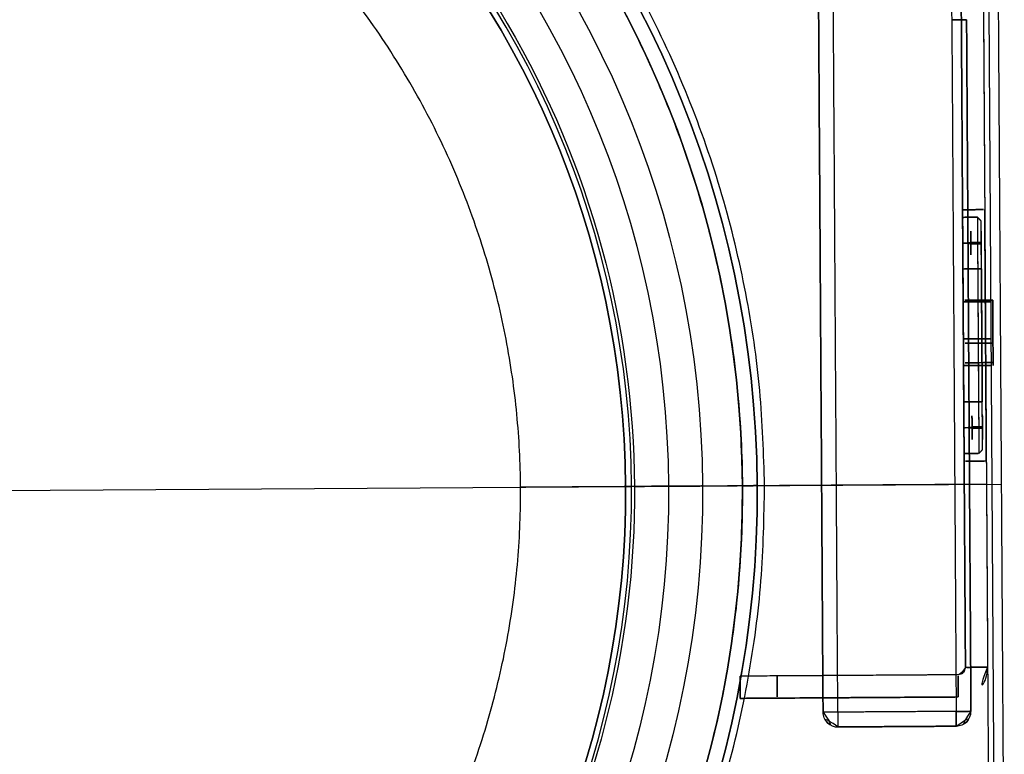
# Model space of a CAD drawing. Header units: metres. Extents: x 7415312 to 7415578, y 5538064 to 5538378.
# Tile 81 of 85: x 7415519.557 to 7415519.6901, y 5538302.5083 to 5538302.6077. Entities that reach past the tile are written whole.
import ezdxf

# ---------------------------------------------------------------- set-up
doc = ezdxf.new("R2010")
doc.units = ezdxf.units.M
doc.header["$MEASUREMENT"] = 0
doc.layers.add('LL_mala_architektura', color=7, linetype='Continuous', lineweight=30, true_color=0x000000)
doc.layers.add('Výchozí$A20 - 3111$Vrstva 01', color=7, linetype='Continuous', true_color=0xe6ce81)
doc.layers.add('Výchozí$A20 - 3111$Vrstva 02', color=254, linetype='Continuous', true_color=0xbebebe)

msp = doc.modelspace()

# ---------------------------------------------------------------- linework, layer by layer
at = {"layer": 'LL_mala_architektura', "elevation": -266.7840000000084}
msp.add_lwpolyline([(7415519.688885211, 5538302.473332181), (7415519.588358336, 5538302.371525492), (7415518.819299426, 5538302.366660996), (7415518.717492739, 5538302.467187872), (7415518.716587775, 5538302.610259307), (7415518.817114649, 5538302.712065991), (7415519.58617356, 5538302.716930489), (7415519.687980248, 5538302.616403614), (7415519.688885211, 5538302.473332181)], dxfattribs=at)
at = {"layer": 'Výchozí$A20 - 3111$Vrstva 01', "extrusion": (0, 0, -1)}
for centre, radius, start, end in [((-7415519.665036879, 5538302.607560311, 266.9140000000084), 0.01799999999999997, 134.6375939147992, 179.6375943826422), ((-7415519.665036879, 5538302.607560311, 267.6740000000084), 0.01799999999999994, 134.6375939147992, 179.6375943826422), ((-7415519.667628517, 5538302.514030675, 266.9160000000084), 0.002, 269.6375974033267, 359.6376240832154), ((-7415519.683628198, 5538302.514131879, 266.9160000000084), 0.001999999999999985, 179.6375974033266, 269.6376240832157)]:
    msp.add_arc(centre, radius, start, end, dxfattribs=at)
at = {"layer": 'Výchozí$A20 - 3111$Vrstva 01', "extrusion": (-0.006325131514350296, 0.9999799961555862, 0)}
for centre, radius, start, end in [((-7450401.836494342, -266.9160000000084, 5491287.683088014), 0.002, 90.00010672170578, 179.9999403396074), ((-7450401.836494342, -267.6720000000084, 5491287.683088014), 0.002, 179.9999403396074, 269.9998932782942), ((-7450401.820494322, -267.6720000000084, 5491287.589543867), 0.002, 269.9999199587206, 7.059009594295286e-05), ((-7450401.836494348, -266.9160000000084, 5491287.58954388), 0.001999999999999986, 90.00005336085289, 179.9999199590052), ((-7450401.836494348, -267.6720000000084, 5491287.58954388), 0.002, 179.9999199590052, 269.9999466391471)]:
    msp.add_arc(centre, radius, start, end, dxfattribs=at)
at = {"layer": 'Výchozí$A20 - 3111$Vrstva 01', "extrusion": (0.006325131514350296, -0.9999799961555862, 0)}
msp.add_arc((7450401.820494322, -266.9160000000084, -5491287.589543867), 0.002, 89.99991995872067, 179.9999294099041, dxfattribs=at)
at = {"layer": 'Výchozí$A20 - 3111$Vrstva 01'}
for centre, radius, start, end in [((7415519.667628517, 5538302.514030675, -267.6720000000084), 0.002000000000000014, 180.3623759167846, 270.3624025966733), ((7415519.683628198, 5538302.514131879, -267.6720000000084), 0.002, 270.3623759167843, 0.3624025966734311)]:
    msp.add_arc(centre, radius, start, end, dxfattribs=at)
at = {"layer": 'Výchozí$A20 - 3111$Vrstva 01', "extrusion": (0.9999799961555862, 0.006325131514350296, 0)}
for centre, radius, start, end in [((5491287.589543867, -266.9160000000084, 7450401.820494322), 0.002000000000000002, 90.00005336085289, 179.9999075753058), ((5491287.58954388, -266.9160000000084, 7450401.836494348), 0.002, 89.99994663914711, 179.9999199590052), ((5491287.58954388, -267.6720000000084, 7450401.836494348), 0.002, 179.9999199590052, 270.0000533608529)]:
    msp.add_arc(centre, radius, start, end, dxfattribs=at)
at = {"layer": 'Výchozí$A20 - 3111$Vrstva 01', "extrusion": (-0.9999799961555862, -0.006325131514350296, 0)}
msp.add_arc((-5491287.589543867, -267.6720000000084, -7450401.820494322), 0.002, 270.0000533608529, 9.24246941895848e-05, dxfattribs=at)
at = {"layer": 'Výchozí$A20 - 3111$Vrstva 01'}
for points in [[(7415519.664888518, 5538302.631015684, -266.9160000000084), (7415519.665258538, 5538302.572516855, -266.9160000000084), (7415519.665628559, 5538302.514018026, -266.9160000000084)], [(7415519.665628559, 5538302.514018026, -267.6720000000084), (7415519.665258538, 5538302.572516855, -267.6720000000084), (7415519.664888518, 5538302.631015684, -267.6720000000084)], [(7415519.667628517, 5538302.514030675, -267.6740000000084), (7415519.667258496, 5538302.572529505, -267.6740000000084), (7415519.666888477, 5538302.631028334, -267.6740000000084)], [(7415519.667628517, 5538302.514030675, -266.9140000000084), (7415519.667258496, 5538302.572529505, -266.9140000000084), (7415519.666888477, 5538302.631028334, -266.9140000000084)], [(7415519.683036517, 5538302.607674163, -267.6740000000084), (7415519.683332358, 5538302.56090302, -267.6740000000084), (7415519.683628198, 5538302.514131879, -267.6740000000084)], [(7415519.683036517, 5538302.607674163, -266.9140000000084), (7415519.683332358, 5538302.56090302, -266.9140000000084), (7415519.683628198, 5538302.514131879, -266.9140000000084)], [(7415519.685036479, 5538302.607686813, -266.9160000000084), (7415519.685036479, 5538302.607686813, -267.2940000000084), (7415519.685036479, 5538302.607686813, -267.6720000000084)], [(7415519.685628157, 5538302.514144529, -266.9160000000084), (7415519.685332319, 5538302.560915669, -266.9160000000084), (7415519.685036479, 5538302.607686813, -266.9160000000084)], [(7415519.685036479, 5538302.607686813, -267.6720000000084), (7415519.685332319, 5538302.560915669, -267.6720000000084), (7415519.685628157, 5538302.514144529, -267.6720000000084)], [(7415519.665628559, 5538302.514018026, -266.9160000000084), (7415519.665628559, 5538302.514018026, -267.2940000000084), (7415519.665628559, 5538302.514018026, -267.6720000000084)], [(7415519.683628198, 5538302.514131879, -267.6740000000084), (7415519.675628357, 5538302.514081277, -267.6740000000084), (7415519.667628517, 5538302.514030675, -267.6740000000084)], [(7415519.683628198, 5538302.514131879, -266.9140000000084), (7415519.675628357, 5538302.514081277, -266.9140000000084), (7415519.667628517, 5538302.514030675, -266.9140000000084)], [(7415519.685628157, 5538302.514144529, -267.6720000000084), (7415519.685628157, 5538302.514144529, -267.2940000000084), (7415519.685628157, 5538302.514144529, -266.9160000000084)], [(7415519.667641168, 5538302.512030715, -267.6720000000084), (7415519.667641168, 5538302.512030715, -267.2940000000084), (7415519.667641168, 5538302.512030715, -266.9160000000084)], [(7415519.667641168, 5538302.512030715, -266.9160000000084), (7415519.675641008, 5538302.512081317, -266.9160000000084), (7415519.683640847, 5538302.512131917, -266.9160000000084)], [(7415519.683640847, 5538302.512131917, -267.6720000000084), (7415519.675641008, 5538302.512081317, -267.6720000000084), (7415519.667641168, 5538302.512030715, -267.6720000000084)], [(7415519.683640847, 5538302.512131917, -266.9160000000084), (7415519.683640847, 5538302.512131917, -267.2940000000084), (7415519.683640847, 5538302.512131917, -267.6720000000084)]]:
    msp.add_open_spline(points, degree=2, dxfattribs=at)
at = {"layer": 'Výchozí$A20 - 3111$Vrstva 02'}
for p, q in [((7415518.715746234, 5538302.538715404, -266.7840000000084), (7415519.689726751, 5538302.544876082, -266.7840000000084)), ((7415518.715746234, 5538302.538715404, -266.7870000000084), (7415519.689726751, 5538302.544876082, -266.7870000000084)), ((7415519.687726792, 5538302.544863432, -267.6740000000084), (7415519.624728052, 5538302.544464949, -267.6740000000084)), ((7415519.687726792, 5538302.544863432, -267.6770000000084), (7415519.624728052, 5538302.544464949, -267.6770000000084)), ((7415519.687726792, 5538302.544863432, -266.9100000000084), (7415519.654727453, 5538302.544654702, -266.9100000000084)), ((7415519.687726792, 5538302.544863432, -266.9130000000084), (7415519.654727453, 5538302.544654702, -266.9130000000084)), ((7415519.657727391, 5538302.544673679, -267.7370000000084), (7415519.654727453, 5538302.544654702, -267.7370000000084)), ((7415519.657727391, 5538302.544673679, -267.6770000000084), (7415519.654727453, 5538302.544654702, -267.6770000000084))]:
    msp.add_line(p, q, dxfattribs=at)
at = {"layer": 'Výchozí$A20 - 3111$Vrstva 02', "extrusion": (0, 0, -1)}
for centre, radius, start, end in [((-7415519.514730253, 5538302.543769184, 266.9130000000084), 0.1420000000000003, 89.63759396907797, 179.637589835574), ((-7415519.514730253, 5538302.543769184, 266.9130000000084), 0.1400000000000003, 89.63759392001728, 179.6375897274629), ((-7415519.514735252, 5538302.543769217, 266.9190000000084), 0.1346, 89.63759453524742, 269.6375941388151), ((-7415519.514735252, 5538302.543769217, 266.9144000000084), 0.1299999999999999, 89.63759447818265, 269.6375936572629), ((-7415519.514735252, 5538302.543769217, 266.9236000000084), 0.1299999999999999, 89.63759447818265, 269.6375936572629), ((-7415519.514735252, 5538302.543769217, 266.9190000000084), 0.1253999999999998, 89.6375939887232, 269.6375944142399), ((-7415519.514735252, 5538302.543769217, 266.9190000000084), 0.1253999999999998, 89.6375939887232, 269.6375944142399), ((-7415519.514735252, 5538302.543769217, 266.9140000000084), 0.1242, 89.63759404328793, 269.6375940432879), ((-7415519.514730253, 5538302.543769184, 266.9130000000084), 0.1400000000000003, 179.6375973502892, 269.6375943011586), ((-7415519.514730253, 5538302.543769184, 266.9130000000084), 0.1420000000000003, 179.6375973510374, 269.6375943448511), ((-7415519.683883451, 5538302.520083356, 266.7885000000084), 0.0009999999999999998, 179.6375705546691, 269.6375705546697), ((-7415519.683883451, 5538302.520083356, 266.9100000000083), 0.003999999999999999, 179.6375973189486, 269.6375706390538), ((-7415519.683883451, 5538302.520083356, 266.7885000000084), 0.003999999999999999, 179.6375973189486, 269.6375706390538)]:
    msp.add_arc(centre, radius, start, end, dxfattribs=at)
at = {"layer": 'Výchozí$A20 - 3111$Vrstva 02'}
for centre, radius, start, end in [((7415519.514730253, 5538302.543769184, -266.9330000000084), 0.1420000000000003, 0.3624101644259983, 90.36240603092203), ((7415519.514730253, 5538302.543769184, -266.9330000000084), 0.1400000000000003, 0.3624102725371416, 90.36240607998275), ((7415519.514735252, 5538302.543769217, -267.6740000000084), 0.125, 270.3624058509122, 90.36240542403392), ((7415519.514735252, 5538302.543769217, -266.9140000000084), 0.125, 270.3624058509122, 90.36240542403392), ((7415519.514735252, 5538302.543769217, -267.6730000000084), 0.1242, 270.3624059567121, 90.36240595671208), ((7415519.514730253, 5538302.543769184, -266.9330000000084), 0.1400000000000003, 270.3624056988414, 0.3624026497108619), ((7415519.514730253, 5538302.543769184, -266.9330000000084), 0.1420000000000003, 270.3624056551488, 0.3624026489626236), ((7415519.683883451, 5538302.520083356, -266.9100000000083), 0.0009999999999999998, 270.3624294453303, 0.3624294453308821)]:
    msp.add_arc(centre, radius, start, end, dxfattribs=at)
at = {"layer": 'Výchozí$A20 - 3111$Vrstva 02', "extrusion": (0.9999799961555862, 0.006325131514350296, 0)}
for centre, radius, start, end in [((5491287.640387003, -266.8280000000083, 7450401.837787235), 0.01700000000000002, 179.999988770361, 6.93608989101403e-06), ((5491287.640387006, -266.8280000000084, 7450401.837787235), 0.01599999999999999, 356.6430601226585, 176.6430591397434), ((5491287.640387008, -266.8280000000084, 7450401.839787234), 0.016, 356.6430593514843, 176.6430599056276), ((5491287.640387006, -266.8280000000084, 7450401.837787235), 0.016, 176.6430591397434, 356.6430601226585), ((5491287.640387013, -266.8280000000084, 7450401.840287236), 0.01549999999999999, 176.6430584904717, 356.6430580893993), ((5491287.65286556, -266.8287319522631, 7450401.838887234), 0.001599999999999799, 266.6431830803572, 86.64298263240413), ((5491287.627908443, -266.8272680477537, 7450401.838887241), 0.001600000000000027, 266.643082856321, 86.64304944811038)]:
    msp.add_arc(centre, radius, start, end, dxfattribs=at)
at = {"layer": 'Výchozí$A20 - 3111$Vrstva 02', "extrusion": (-0.9999799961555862, -0.006325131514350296, 0)}
for centre, radius, start, end in [((-5491287.640387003, -266.8280000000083, -7450401.837787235), 0.01700000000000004, 1.122963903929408e-05, 179.9999930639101), ((-5491287.640387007, -266.8280000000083, -7450401.84078722), 0.01700000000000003, 179.9999875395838, 1.03514553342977e-05), ((-5491287.640387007, -266.8280000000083, -7450401.84078722), 0.01700000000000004, 1.03514553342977e-05, 179.9999875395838), ((-5491287.640387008, -266.8280000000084, -7450401.839787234), 0.016, 183.3569406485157, 3.356940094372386), ((-5491287.640387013, -266.8280000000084, -7450401.840287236), 0.01549999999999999, 3.3569415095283, 183.3569419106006), ((-5491287.65286556, -266.8287319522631, -7450401.840287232), 0.001599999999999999, 93.35688373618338, 273.3570507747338), ((-5491287.65286556, -266.8287319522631, -7450401.838887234), 0.001599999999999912, 273.3568169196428, 93.35701736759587), ((-5491287.65286556, -266.8287319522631, -7450401.840287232), 0.001599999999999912, 273.3570507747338, 93.35688373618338), ((-5491287.640387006, -266.8280000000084, -7450401.837787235), 0.01099999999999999, 3.356944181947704, 183.356943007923), ((-5491287.640387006, -266.8280000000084, -7450401.837787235), 0.01099999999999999, 183.356943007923, 3.356944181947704), ((-5491287.640387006, -266.8280000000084, -7450401.837787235), 0.009000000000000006, 3.356941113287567, 183.35693931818), ((-5491287.640387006, -266.8280000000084, -7450401.837787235), 0.009000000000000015, 183.35693931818, 3.356941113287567), ((-5491287.640387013, -266.8280000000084, -7450401.840287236), 0.009, 3.356939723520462, 183.3569400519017), ((-5491287.640387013, -266.8280000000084, -7450401.840287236), 0.009, 183.3569400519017, 3.356939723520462), ((-5491287.62790846, -266.8272680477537, -7450401.840287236), 0.001599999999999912, 93.35695055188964, 273.3570841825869), ((-5491287.627908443, -266.8272680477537, -7450401.838887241), 0.001599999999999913, 273.3569171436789, 93.35695055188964), ((-5491287.62790846, -266.8272680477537, -7450401.840287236), 0.001599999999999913, 273.3570841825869, 93.35695055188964)]:
    msp.add_arc(centre, radius, start, end, dxfattribs=at)
at = {"layer": 'Výchozí$A20 - 3111$Vrstva 02', "extrusion": (-0.006325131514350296, 0.9999799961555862, 0)}
for start, end in [(179.9999651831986, 4.185232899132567e-05), (4.185232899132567e-05, 179.9999651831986)]:
    msp.add_arc((-7450401.797792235, -266.9190000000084, 5491287.620248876), 0.00460000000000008, start, end, dxfattribs=at)
at = {"layer": 'Výchozí$A20 - 3111$Vrstva 02', "extrusion": (0.006325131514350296, -0.9999799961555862, 0)}
for centre, start, end in [((7450401.812302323, -266.7935000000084, -5491287.594493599), 89.99996798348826, 179.9999679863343), ((7450401.812302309, -266.7935000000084, -5491287.591493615), 90, 179.9999586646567)]:
    msp.add_arc(centre, 0.005000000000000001, start, end, dxfattribs=at)
at = {"layer": 'Výchozí$A20 - 3111$Vrstva 02'}
for points, weights in [([(7415519.657727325, 5538302.544683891, -267.7370000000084), (7415519.656812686, 5538302.687670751, -267.7370000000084), (7415519.513825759, 5538302.686766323, -267.7370000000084)], [1, 0.7071320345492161, 1]), ([(7415519.657727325, 5538302.544683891, -267.6770000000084), (7415519.656812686, 5538302.687670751, -267.6770000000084), (7415519.513825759, 5538302.686766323, -267.6770000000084)], [1, 0.7071320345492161, 1]), ([(7415519.657727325, 5538302.544683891, -267.7070000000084), (7415519.656812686, 5538302.687670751, -267.7070000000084), (7415519.513825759, 5538302.686766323, -267.7070000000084)], [1, 0.7071320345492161, 1]), ([(7415519.513844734, 5538302.683766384, -267.7370000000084), (7415519.653831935, 5538302.68465184, -267.7370000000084), (7415519.654727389, 5538302.544664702, -267.7370000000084)], [1, 0.7071320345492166, 1]), ([(7415519.513844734, 5538302.683766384, -267.6770000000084), (7415519.653831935, 5538302.68465184, -267.6770000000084), (7415519.654727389, 5538302.544664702, -267.6770000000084)], [1, 0.7071320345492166, 1]), ([(7415519.513844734, 5538302.683766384, -267.7070000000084), (7415519.653831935, 5538302.68465184, -267.7070000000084), (7415519.654727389, 5538302.544664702, -267.7070000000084)], [1, 0.7071320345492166, 1]), ([(7415519.654727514, 5538302.544644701, -267.7370000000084), (7415519.655602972, 5538302.404657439, -267.7370000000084), (7415519.515615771, 5538302.403771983, -267.7370000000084)], [1, 0.707132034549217, 1]), ([(7415519.654727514, 5538302.544644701, -267.6770000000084), (7415519.655602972, 5538302.404657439, -267.6770000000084), (7415519.515615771, 5538302.403771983, -267.6770000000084)], [1, 0.707132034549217, 1]), ([(7415519.654727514, 5538302.544644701, -267.7070000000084), (7415519.655602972, 5538302.404657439, -267.7070000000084), (7415519.515615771, 5538302.403771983, -267.7070000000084)], [1, 0.707132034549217, 1]), ([(7415519.515634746, 5538302.400772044, -267.7370000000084), (7415519.658621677, 5538302.401676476, -267.7370000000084), (7415519.657727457, 5538302.544663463, -267.7370000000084)], [1, 0.7071320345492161, 1]), ([(7415519.515634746, 5538302.400772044, -267.6770000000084), (7415519.658621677, 5538302.401676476, -267.6770000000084), (7415519.657727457, 5538302.544663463, -267.6770000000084)], [1, 0.7071320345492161, 1]), ([(7415519.515634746, 5538302.400772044, -267.7070000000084), (7415519.658621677, 5538302.401676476, -267.7070000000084), (7415519.657727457, 5538302.544663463, -267.7070000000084)], [1, 0.7071320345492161, 1])]:
    msp.add_rational_spline(points, weights, degree=2, dxfattribs=at)
for points, weights, knots in [([(7415519.515615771, 5538302.403771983, -266.9100000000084), (7415519.655612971, 5538302.404657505, -266.9100000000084), (7415519.654727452, 5538302.544654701, -266.9100000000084), (7415519.653841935, 5538302.684651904, -266.9100000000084), (7415519.513844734, 5538302.683766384, -266.9100000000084), (7415519.373847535, 5538302.682880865, -266.9100000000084), (7415519.374733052, 5538302.542883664, -266.9100000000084), (7415519.37561857, 5538302.402886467, -266.9100000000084), (7415519.515615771, 5538302.403771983, -266.9100000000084)], [1, 0.7071067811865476, 1, 0.7071067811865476, 1, 0.7071067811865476, 1, 0.7071067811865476, 1], [-597.4182432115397, -597.4182432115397, -597.4182432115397, -377.5067574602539, -377.5067574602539, -157.5952717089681, -157.5952717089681, 62.31621404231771, 62.31621404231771, 282.2276997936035, 282.2276997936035, 282.2276997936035]), ([(7415519.515615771, 5538302.403771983, -266.9130000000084), (7415519.655612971, 5538302.404657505, -266.9130000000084), (7415519.654727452, 5538302.544654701, -266.9130000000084), (7415519.653841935, 5538302.684651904, -266.9130000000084), (7415519.513844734, 5538302.683766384, -266.9130000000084), (7415519.373847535, 5538302.682880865, -266.9130000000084), (7415519.374733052, 5538302.542883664, -266.9130000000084), (7415519.37561857, 5538302.402886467, -266.9130000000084), (7415519.515615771, 5538302.403771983, -266.9130000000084)], [1, 0.7071067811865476, 1, 0.7071067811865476, 1, 0.7071067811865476, 1, 0.7071067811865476, 1], [-597.4182432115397, -597.4182432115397, -597.4182432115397, -377.5067574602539, -377.5067574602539, -157.5952717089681, -157.5952717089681, 62.31621404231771, 62.31621404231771, 282.2276997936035, 282.2276997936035, 282.2276997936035]), ([(7415519.515615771, 5538302.403771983, -266.9115000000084), (7415519.655612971, 5538302.404657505, -266.9115000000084), (7415519.654727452, 5538302.544654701, -266.9115000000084), (7415519.653841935, 5538302.684651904, -266.9115000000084), (7415519.513844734, 5538302.683766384, -266.9115000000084), (7415519.373847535, 5538302.682880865, -266.9115000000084), (7415519.374733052, 5538302.542883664, -266.9115000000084), (7415519.37561857, 5538302.402886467, -266.9115000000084), (7415519.515615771, 5538302.403771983, -266.9115000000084)], [1, 0.7071067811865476, 1, 0.7071067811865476, 1, 0.7071067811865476, 1, 0.7071067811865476, 1], [-597.4182432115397, -597.4182432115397, -597.4182432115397, -377.5067574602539, -377.5067574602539, -157.5952717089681, -157.5952717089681, 62.31621404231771, 62.31621404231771, 282.2276997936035, 282.2276997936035, 282.2276997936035]), ([(7415519.515426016, 5538302.433771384, -267.6740000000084), (7415519.62542382, 5538302.434467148, -267.6740000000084), (7415519.624728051, 5538302.544464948, -267.6740000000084), (7415519.624032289, 5538302.654462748, -267.6740000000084), (7415519.514034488, 5538302.653766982, -267.6740000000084)], [1, 0.7071067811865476, 1, 0.7071067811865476, 1], [186.6869344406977, 186.6869344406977, 186.6869344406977, 359.4745303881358, 359.4745303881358, 532.2621263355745, 532.2621263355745, 532.2621263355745]), ([(7415519.515426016, 5538302.433771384, -267.6770000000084), (7415519.62542382, 5538302.434467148, -267.6770000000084), (7415519.624728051, 5538302.544464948, -267.6770000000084), (7415519.624032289, 5538302.654462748, -267.6770000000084), (7415519.514034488, 5538302.653766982, -267.6770000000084)], [1, 0.7071067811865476, 1, 0.7071067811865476, 1], [186.6869344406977, 186.6869344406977, 186.6869344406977, 359.4745303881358, 359.4745303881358, 532.2621263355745, 532.2621263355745, 532.2621263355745]), ([(7415519.515426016, 5538302.433771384, -267.6755000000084), (7415519.62542382, 5538302.434467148, -267.6755000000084), (7415519.624728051, 5538302.544464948, -267.6755000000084), (7415519.624032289, 5538302.654462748, -267.6755000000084), (7415519.514034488, 5538302.653766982, -267.6755000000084)], [1, 0.7071067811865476, 1, 0.7071067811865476, 1], [186.6869344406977, 186.6869344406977, 186.6869344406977, 359.4745303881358, 359.4745303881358, 532.2621263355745, 532.2621263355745, 532.2621263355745]), ([(7415519.684656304, 5538302.555997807, -266.827472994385), (7415519.684652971, 5538302.556524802, -266.8184884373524), (7415519.684596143, 5538302.56550918, -266.8190154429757), (7415519.684539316, 5538302.574493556, -266.8195424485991), (7415519.684542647, 5538302.573966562, -266.8285270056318)], [1, 0.7071067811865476, 1, 0.7071067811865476, 1], [1.570796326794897, 1.570796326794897, 1.570796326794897, 3.141592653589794, 3.141592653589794, 4.712388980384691, 4.712388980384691, 4.712388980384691]), ([(7415519.684542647, 5538302.573966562, -266.8285270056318), (7415519.684545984, 5538302.573439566, -266.8375115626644), (7415519.684602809, 5538302.56445519, -266.836984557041), (7415519.684659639, 5538302.55547081, -266.8364575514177), (7415519.684656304, 5538302.555997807, -266.827472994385)], [1, 0.707106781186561, 1, 0.707106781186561, 1], [1.570796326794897, 1.570796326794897, 1.570796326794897, 3.141592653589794, 3.141592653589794, 4.712388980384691, 4.712388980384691, 4.712388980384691])]:
    msp.add_rational_spline(points, weights, degree=2, knots=knots, dxfattribs=at)
for points in [[(7415519.684883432, 5538302.52008968, -266.9100000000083), (7415519.684599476, 5538302.564982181, -266.9100000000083), (7415519.684315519, 5538302.609874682, -266.9100000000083)], [(7415519.684315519, 5538302.609874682, -266.7885000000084), (7415519.684599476, 5538302.564982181, -266.7885000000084), (7415519.684883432, 5538302.52008968, -266.7885000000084)], [(7415519.687315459, 5538302.609893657, -266.9100000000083), (7415519.687599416, 5538302.565001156, -266.9100000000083), (7415519.687883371, 5538302.520108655, -266.9100000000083)], [(7415519.687315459, 5538302.609893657, -266.7885000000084), (7415519.687599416, 5538302.565001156, -266.7885000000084), (7415519.687883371, 5538302.520108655, -266.7885000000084)], [(7415519.687315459, 5538302.609893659, -266.9100000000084), (7415519.687726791, 5538302.544863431, -266.9100000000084), (7415519.688138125, 5538302.479833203, -266.9100000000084)], [(7415519.687315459, 5538302.609893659, -266.9130000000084), (7415519.687726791, 5538302.544863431, -266.9130000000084), (7415519.688138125, 5538302.479833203, -266.9130000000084)], [(7415519.687315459, 5538302.609893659, -266.9115000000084), (7415519.687726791, 5538302.544863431, -266.9115000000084), (7415519.688138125, 5538302.479833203, -266.9115000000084)], [(7415519.687315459, 5538302.609893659, -267.6740000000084), (7415519.687726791, 5538302.544863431, -267.6740000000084), (7415519.688138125, 5538302.479833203, -267.6740000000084)], [(7415519.687315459, 5538302.609893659, -267.6770000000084), (7415519.687726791, 5538302.544863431, -267.6770000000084), (7415519.688138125, 5538302.479833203, -267.6770000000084)], [(7415519.687315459, 5538302.609893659, -267.6755000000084), (7415519.687726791, 5538302.544863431, -267.6755000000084), (7415519.688138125, 5538302.479833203, -267.6755000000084)], [(7415519.689315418, 5538302.609906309, -266.7840000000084), (7415519.689726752, 5538302.544876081, -266.7840000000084), (7415519.690138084, 5538302.479845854, -266.7840000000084)], [(7415519.689315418, 5538302.609906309, -266.7870000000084), (7415519.689726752, 5538302.544876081, -266.7870000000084), (7415519.690138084, 5538302.479845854, -266.7870000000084)], [(7415519.689315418, 5538302.609906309, -266.7855000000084), (7415519.689726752, 5538302.544876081, -266.7855000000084), (7415519.690138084, 5538302.479845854, -266.7855000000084)], [(7415519.684491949, 5538302.581981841, -266.8280000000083), (7415519.685991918, 5538302.581991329, -266.8280000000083), (7415519.687491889, 5538302.582000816, -266.8280000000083)], [(7415519.686498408, 5538302.580967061, -266.8289368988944), (7415519.685498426, 5538302.580960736, -266.8289368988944), (7415519.684498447, 5538302.580954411, -266.8289368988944)], [(7415519.687001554, 5538302.580471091, -266.8289076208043), (7415519.686749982, 5538302.580719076, -266.8289222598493), (7415519.686498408, 5538302.580967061, -266.8289368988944)], [(7415519.684659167, 5538302.577461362, -266.8287319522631), (7415519.685139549, 5538302.577511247, -266.8279333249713), (7415519.685619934, 5538302.57756113, -266.8271346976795)], [(7415519.685621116, 5538302.577373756, -266.8303292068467), (7415519.685140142, 5538302.577417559, -266.8295305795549), (7415519.684659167, 5538302.577461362, -266.8287319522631)], [(7415519.685619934, 5538302.57756113, -266.8271346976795), (7415519.686319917, 5538302.577565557, -266.8271346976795), (7415519.687019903, 5538302.577569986, -266.8271346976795)], [(7415519.687021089, 5538302.577382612, -266.8303292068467), (7415519.686321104, 5538302.577378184, -266.8303292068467), (7415519.685621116, 5538302.577373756, -266.8303292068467)], [(7415519.684542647, 5538302.573966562, -266.8285270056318), (7415519.685792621, 5538302.573974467, -266.8285270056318), (7415519.687042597, 5538302.573982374, -266.8285270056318)], [(7415519.684602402, 5538302.564519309, -266.832967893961), (7415519.684585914, 5538302.567126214, -266.8297220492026), (7415519.684569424, 5538302.569733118, -266.8264762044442)], [(7415519.684569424, 5538302.569733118, -266.8264762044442), (7415519.684570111, 5538302.569624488, -266.8261965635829), (7415519.6845708, 5538302.569515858, -266.8259169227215)], [(7415519.6845708, 5538302.569515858, -266.8259169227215), (7415519.686570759, 5538302.569528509, -266.8259169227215), (7415519.688570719, 5538302.569541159, -266.8259169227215)], [(7415519.6845708, 5538302.569515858, -266.8259169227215), (7415519.684596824, 5538302.565401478, -266.8252821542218), (7415519.684622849, 5538302.561287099, -266.8246473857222)], [(7415519.688569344, 5538302.569758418, -266.8264762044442), (7415519.686569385, 5538302.569745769, -266.8264762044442), (7415519.684569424, 5538302.569733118, -266.8264762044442)], [(7415519.688602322, 5538302.564544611, -266.832967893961), (7415519.688585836, 5538302.567151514, -266.8297220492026), (7415519.688569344, 5538302.569758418, -266.8264762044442)], [(7415519.688569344, 5538302.569758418, -266.8264762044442), (7415519.688570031, 5538302.569649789, -266.8261965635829), (7415519.688570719, 5538302.569541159, -266.8259169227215)], [(7415519.688570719, 5538302.569541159, -266.8259169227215), (7415519.688596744, 5538302.565426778, -266.8252821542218), (7415519.688622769, 5538302.561312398, -266.8246473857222)], [(7415519.684599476, 5538302.564982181, -266.8370000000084), (7415519.684599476, 5538302.564982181, -266.8280000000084), (7415519.684599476, 5538302.564982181, -266.8190000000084)], [(7415519.684602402, 5538302.564519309, -266.832967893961), (7415519.686602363, 5538302.56453196, -266.832967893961), (7415519.688602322, 5538302.564544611, -266.832967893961)], [(7415519.684606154, 5538302.563926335, -266.8328764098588), (7415519.684604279, 5538302.564222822, -266.8329221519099), (7415519.684602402, 5538302.564519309, -266.832967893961)], [(7415519.684625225, 5538302.560911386, -266.8251151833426), (7415519.684615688, 5538302.562418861, -266.8289957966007), (7415519.684606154, 5538302.563926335, -266.8328764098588)], [(7415519.688606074, 5538302.563951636, -266.8328764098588), (7415519.686606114, 5538302.563938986, -266.8328764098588), (7415519.684606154, 5538302.563926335, -266.8328764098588)], [(7415519.688606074, 5538302.563951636, -266.8328764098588), (7415519.688604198, 5538302.564248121, -266.8329221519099), (7415519.688602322, 5538302.564544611, -266.832967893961)], [(7415519.688625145, 5538302.560936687, -266.8251151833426), (7415519.688615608, 5538302.562444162, -266.8289957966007), (7415519.688606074, 5538302.563951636, -266.8328764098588)], [(7415519.684622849, 5538302.561287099, -266.8246473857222), (7415519.684624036, 5538302.561099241, -266.8248812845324), (7415519.684625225, 5538302.560911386, -266.8251151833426)], [(7415519.688622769, 5538302.561312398, -266.8246473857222), (7415519.686622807, 5538302.561299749, -266.8246473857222), (7415519.684622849, 5538302.561287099, -266.8246473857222)], [(7415519.688622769, 5538302.561312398, -266.8246473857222), (7415519.688623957, 5538302.561124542, -266.8248812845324), (7415519.688625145, 5538302.560936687, -266.8251151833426)], [(7415519.684625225, 5538302.560911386, -266.8251151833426), (7415519.686625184, 5538302.560924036, -266.8251151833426), (7415519.688625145, 5538302.560936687, -266.8251151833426)], [(7415519.687156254, 5538302.556013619, -266.827472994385), (7415519.685906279, 5538302.556005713, -266.827472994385), (7415519.684656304, 5538302.555997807, -266.827472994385)], [(7415519.684817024, 5538302.552504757, -266.8272680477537), (7415519.685297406, 5538302.552554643, -266.8264694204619), (7415519.685777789, 5538302.552604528, -266.8256707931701)], [(7415519.685778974, 5538302.552417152, -266.8288653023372), (7415519.685297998, 5538302.552460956, -266.8280666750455), (7415519.684817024, 5538302.552504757, -266.8272680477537)], [(7415519.685777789, 5538302.552604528, -266.8256707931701), (7415519.686477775, 5538302.552608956, -266.8256707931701), (7415519.687177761, 5538302.552613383, -266.8256707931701)], [(7415519.687178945, 5538302.552426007, -266.8288653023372), (7415519.68647896, 5538302.552421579, -266.8288653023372), (7415519.685778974, 5538302.552417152, -266.8288653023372)], [(7415519.686700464, 5538302.549022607, -266.8270631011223), (7415519.686948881, 5538302.549273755, -266.8270777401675), (7415519.687197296, 5538302.549524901, -266.8270923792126)], [(7415519.684700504, 5538302.549009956, -266.8270631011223), (7415519.685700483, 5538302.549016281, -266.8270631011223), (7415519.686700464, 5538302.549022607, -266.8270631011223)], [(7415519.687706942, 5538302.548001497, -266.8280000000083), (7415519.686206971, 5538302.54799201, -266.8280000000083), (7415519.684707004, 5538302.547982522, -266.8280000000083)], [(7415519.624728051, 5538302.544464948, -267.6740000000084), (7415519.624728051, 5538302.544464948, -267.6755000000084), (7415519.624728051, 5538302.544464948, -267.6770000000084)], [(7415519.654727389, 5538302.544664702, -267.7370000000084), (7415519.654727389, 5538302.544664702, -267.7070000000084), (7415519.654727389, 5538302.544664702, -267.6770000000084)], [(7415519.654727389, 5538302.544664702, -267.7370000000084), (7415519.654727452, 5538302.544654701, -267.7370000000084), (7415519.654727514, 5538302.544644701, -267.7370000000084)], [(7415519.654727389, 5538302.544664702, -267.6770000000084), (7415519.654727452, 5538302.544654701, -267.6770000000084), (7415519.654727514, 5538302.544644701, -267.6770000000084)], [(7415519.654727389, 5538302.544664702, -267.7070000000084), (7415519.654727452, 5538302.544654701, -267.7070000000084), (7415519.654727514, 5538302.544644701, -267.7070000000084)], [(7415519.654727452, 5538302.544654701, -266.9100000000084), (7415519.654727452, 5538302.544654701, -266.9115000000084), (7415519.654727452, 5538302.544654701, -266.9130000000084)], [(7415519.654727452, 5538302.544654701, -267.7370000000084), (7415519.654727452, 5538302.544654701, -267.7070000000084), (7415519.654727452, 5538302.544654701, -267.6770000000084)], [(7415519.654727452, 5538302.544654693, -266.9330000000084), (7415519.654727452, 5538302.544654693, -266.9230000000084), (7415519.654727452, 5538302.544654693, -266.9130000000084)], [(7415519.654727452, 5538302.544654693, -266.9330000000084), (7415519.655727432, 5538302.544661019, -266.9330000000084), (7415519.656727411, 5538302.544667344, -266.9330000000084)], [(7415519.654727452, 5538302.544654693, -266.9130000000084), (7415519.655727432, 5538302.544661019, -266.9130000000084), (7415519.656727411, 5538302.544667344, -266.9130000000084)], [(7415519.654727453, 5538302.544654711, -266.9130000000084), (7415519.654727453, 5538302.544654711, -266.9230000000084), (7415519.654727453, 5538302.544654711, -266.9330000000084)], [(7415519.654727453, 5538302.544654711, -266.9330000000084), (7415519.655727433, 5538302.544661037, -266.9330000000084), (7415519.656727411, 5538302.544667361, -266.9330000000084)], [(7415519.654727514, 5538302.544644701, -267.7370000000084), (7415519.654727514, 5538302.544644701, -267.7070000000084), (7415519.654727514, 5538302.544644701, -267.6770000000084)], [(7415519.656727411, 5538302.544667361, -266.9130000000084), (7415519.655727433, 5538302.544661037, -266.9130000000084), (7415519.654727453, 5538302.544654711, -266.9130000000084)], [(7415519.656727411, 5538302.544667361, -266.9130000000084), (7415519.656727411, 5538302.544667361, -266.9230000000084), (7415519.656727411, 5538302.544667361, -266.9330000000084)], [(7415519.656727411, 5538302.544667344, -266.9330000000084), (7415519.656727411, 5538302.544667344, -266.9230000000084), (7415519.656727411, 5538302.544667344, -266.9130000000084)], [(7415519.657727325, 5538302.544683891, -267.7370000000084), (7415519.657727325, 5538302.544683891, -267.7070000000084), (7415519.657727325, 5538302.544683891, -267.6770000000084)], [(7415519.657727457, 5538302.544663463, -267.7370000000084), (7415519.657727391, 5538302.544673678, -267.7370000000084), (7415519.657727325, 5538302.544683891, -267.7370000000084)], [(7415519.657727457, 5538302.544663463, -267.6770000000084), (7415519.657727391, 5538302.544673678, -267.6770000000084), (7415519.657727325, 5538302.544683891, -267.6770000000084)], [(7415519.657727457, 5538302.544663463, -267.7070000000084), (7415519.657727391, 5538302.544673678, -267.7070000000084), (7415519.657727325, 5538302.544683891, -267.7070000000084)], [(7415519.657727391, 5538302.544673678, -267.7370000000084), (7415519.657727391, 5538302.544673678, -267.7070000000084), (7415519.657727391, 5538302.544673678, -267.6770000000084)], [(7415519.657727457, 5538302.544663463, -267.7370000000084), (7415519.657727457, 5538302.544663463, -267.7070000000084), (7415519.657727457, 5538302.544663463, -267.6770000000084)], [(7415519.687726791, 5538302.544863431, -267.6740000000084), (7415519.687726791, 5538302.544863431, -267.6755000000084), (7415519.687726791, 5538302.544863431, -267.6770000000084)], [(7415519.687726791, 5538302.544863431, -266.9100000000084), (7415519.687726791, 5538302.544863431, -266.9115000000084), (7415519.687726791, 5538302.544863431, -266.9130000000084)], [(7415519.689726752, 5538302.544876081, -266.7840000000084), (7415519.689726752, 5538302.544876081, -266.7855000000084), (7415519.689726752, 5538302.544876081, -266.7870000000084)], [(7415519.684883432, 5538302.52008968, -266.9100000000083), (7415519.684883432, 5538302.52008968, -266.8492500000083), (7415519.684883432, 5538302.52008968, -266.7885000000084)], [(7415519.684883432, 5538302.52008968, -266.9100000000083), (7415519.6863834, 5538302.520099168, -266.9100000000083), (7415519.687883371, 5538302.520108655, -266.9100000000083)], [(7415519.687883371, 5538302.520108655, -266.7885000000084), (7415519.6863834, 5538302.520099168, -266.7885000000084), (7415519.684883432, 5538302.52008968, -266.7885000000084)], [(7415519.687883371, 5538302.520108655, -266.9100000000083), (7415519.687883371, 5538302.520108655, -266.8492500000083), (7415519.687883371, 5538302.520108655, -266.7885000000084)], [(7415519.654405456, 5538302.518896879, -266.7935000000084), (7415519.654405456, 5538302.518896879, -266.8517500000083), (7415519.654405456, 5538302.518896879, -266.9100000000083)], [(7415519.683889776, 5538302.519083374, -266.9100000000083), (7415519.669147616, 5538302.518990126, -266.9100000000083), (7415519.654405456, 5538302.518896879, -266.9100000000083)], [(7415519.654405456, 5538302.518896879, -266.9100000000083), (7415519.654414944, 5538302.517396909, -266.9100000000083), (7415519.654424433, 5538302.515896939, -266.9100000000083)], [(7415519.654424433, 5538302.515896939, -266.7935000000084), (7415519.654414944, 5538302.517396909, -266.7935000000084), (7415519.654405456, 5538302.518896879, -266.7935000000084)], [(7415519.683889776, 5538302.519083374, -266.7885000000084), (7415519.671647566, 5538302.519005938, -266.7885000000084), (7415519.659405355, 5538302.518928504, -266.7885000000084)], [(7415519.659405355, 5538302.518928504, -266.7885000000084), (7415519.659414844, 5538302.517428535, -266.7885000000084), (7415519.659424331, 5538302.515928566, -266.7885000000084)], [(7415519.683889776, 5538302.519083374, -266.9100000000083), (7415519.683889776, 5538302.519083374, -266.8492500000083), (7415519.683889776, 5538302.519083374, -266.7885000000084)], [(7415519.683908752, 5538302.516083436, -266.9100000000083), (7415519.683899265, 5538302.517583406, -266.9100000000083), (7415519.683889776, 5538302.519083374, -266.9100000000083)], [(7415519.683908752, 5538302.516083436, -266.7885000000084), (7415519.683899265, 5538302.517583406, -266.7885000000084), (7415519.683889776, 5538302.519083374, -266.7885000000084)], [(7415519.654424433, 5538302.515896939, -266.9100000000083), (7415519.654424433, 5538302.515896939, -266.8517500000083), (7415519.654424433, 5538302.515896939, -266.7935000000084)], [(7415519.654424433, 5538302.515896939, -266.9100000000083), (7415519.669166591, 5538302.515990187, -266.9100000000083), (7415519.683908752, 5538302.516083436, -266.9100000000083)], [(7415519.683908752, 5538302.516083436, -266.7885000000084), (7415519.671666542, 5538302.516006, -266.7885000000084), (7415519.659424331, 5538302.515928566, -266.7885000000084)], [(7415519.683908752, 5538302.516083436, -266.9100000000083), (7415519.683908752, 5538302.516083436, -266.8492500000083), (7415519.683908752, 5538302.516083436, -266.7885000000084)]]:
    msp.add_open_spline(points, degree=2, dxfattribs=at)

doc.saveas('drawing.dxf')
